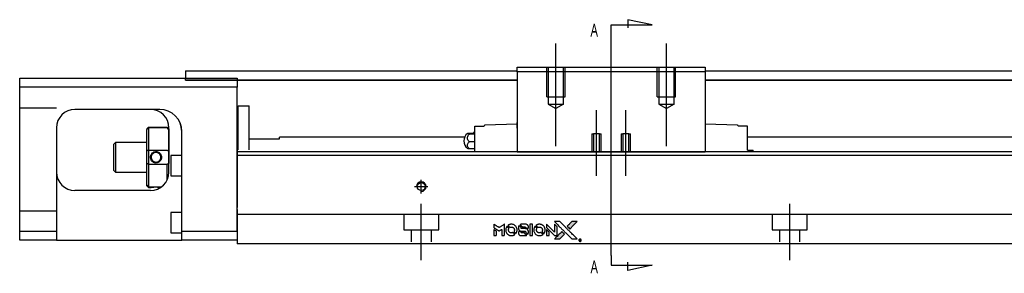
# Model space of a CAD drawing. Header units: millimetres. Extents: x -257 to 3135, y -1556 to 860.
# Tile 24 of 40: x 1177 to 1444, y -1284 to -1215. Entities that reach past the tile are written whole.
import ezdxf
from ezdxf.lldxf.tags import DXFTag

# ---------------------------------------------------------------- set-up
doc = ezdxf.new("R2010")
doc.units = ezdxf.units.MM
doc.layers.get('0').update_dxf_attribs({"linetype": 'CONTINUOUS'})
doc.styles.add('CHN', font='Microsoft JhengHei.ttf')
tags = doc.linetypes.add('DASHED', pattern=[25.72, 12.86, -12.86]).pattern_tags.tags
tags[6:7] = [DXFTag(74, 4), DXFTag(75, 0), DXFTag(340, '0'), DXFTag(46, 0.0), DXFTag(50, 0.0), DXFTag(44, 0.0), DXFTag(45, 0.0)]
tags[4:5] = [DXFTag(74, 4), DXFTag(75, 0), DXFTag(340, '0'), DXFTag(46, 0.0), DXFTag(50, 0.0), DXFTag(44, 0.0), DXFTag(45, 0.0)]

# ---------------------------------------------------------------- blocks, each defined once
blk = doc.blocks.new('MosionX logo(完整正式版)')
h = blk.add_hatch(color=22)
h.dxf.hatch_style = 1
h.paths.add_polyline_path([(-1416, 1831), (-1517, 1831), (-1619, 1831), (-1707, 1742, 0.000288), (-1740, 1709, 0.000479), (-1769, 1680, 0.000013), (-1794, 1654, 0.197177), (-1794, 1654, 0.197497), (-1794, 1653, 0.00004), (-1779, 1638, 0.000834), (-1763, 1622, 0.000506), (-1744, 1603), (-1694, 1552), (-1555, 1692)])
h.paths.add_polyline_path([(-1892, 1355), (-1942, 1405, 0.000476), (-1962, 1424, 0.000789), (-1978, 1441, 0.000035), (-1993, 1455, 0.19758), (-1993, 1456, 0.198396), (-1994, 1455, 0.000019), (-2014, 1435, 0.000582), (-2036, 1413, 0.000351), (-2062, 1387, 0.000108), (-2174, 1275, 0.000692), (-2230, 1218, 0.000077), (-2269, 1179, 0.197527), (-2269, 1178, 0.410181), (-2269, 1177, 0.000493), (-2248, 1177, 0.002424), (-2219, 1177, 0.000529), (-2169, 1177), (-2070, 1177), (-1981, 1266)])
at = {"color": 22}
for points in [[(-4562, 1668), (-4562, 1603), (-4545, 1592, -0.000297), (-4534, 1586, -0.000037), (-4510, 1571, -0.000043), (-4482, 1554, -0.000036), (-4452, 1535, 0.000044), (-4422, 1517, 0.000063), (-4396, 1501, 0.000035), (-4374, 1488, 0.0009), (-4368, 1484), (-4360, 1479), (-4348, 1486, 0.001175), (-4342, 1490, 0.000208), (-4329, 1498, 0.000225), (-4315, 1506, 0.000203), (-4300, 1516, -0.000711), (-4286, 1525, -0.001119), (-4274, 1532, -0.000263), (-4263, 1539, -0.04589), (-4262, 1539, -0.519312), (-4261, 1539, -0.001914), (-4261, 1521, -0.003124), (-4260, 1493, -0.000285), (-4260, 1421), (-4260, 1303), (-4219, 1303, 0.001727), (-4189, 1303, 0.025279), (-4179, 1303, 0.073886), (-4173, 1305, 0.07426), (-4167, 1308, 0.03264), (-4166, 1310, 0.01784), (-4164, 1311, 0.017712), (-4163, 1313, 0.026854), (-4162, 1315), (-4160, 1319), (-4160, 1526), (-4159, 1733), (-4162, 1731, -0.004595), (-4163, 1730, -0.00016), (-4169, 1726, -0.000298), (-4177, 1722, -0.000208), (-4185, 1717, 0.000986), (-4210, 1701, 0.00025), (-4250, 1676, 0.000268), (-4292, 1650, 0.000436), (-4329, 1627, -0.002932), (-4341, 1619, -0.004718), (-4351, 1613, -0.001113), (-4360, 1608, -0.227179), (-4361, 1608, -0.045982), (-4362, 1608, -0.000145), (-4374, 1616, -0.000825), (-4387, 1624, -0.000517), (-4403, 1634, 0.000056), (-4458, 1668, 0.000289), (-4488, 1687, 0.000481), (-4511, 1701, 0.000418), (-4535, 1715), (-4562, 1732)], [(-4562, 1417), (-4562, 1303), (-4521, 1303, 0.000842), (-4494, 1303, 0.010591), (-4484, 1303, 0.028995), (-4479, 1303, 0.069543), (-4475, 1305, 0.051063), (-4471, 1307, 0.039932), (-4468, 1310, 0.039414), (-4465, 1314, 0.045845), (-4462, 1318, 0.094811), (-4461, 1322, 0.007124), (-4461, 1333, 0.004713), (-4461, 1352, 0.000534), (-4461, 1395), (-4461, 1469), (-4471, 1475, 0.000828), (-4502, 1494, 0.000879), (-4532, 1513, 0.000048), (-4561, 1530, 0.137596), (-4562, 1531, 0.413028), (-4562, 1530, 0.000016), (-4562, 1497, 0.000623), (-4562, 1460, 0.000374)], [(-4068, 1643, 0.064158), (-4094, 1594, 0.06356), (-4108, 1539, 0.064004), (-4107, 1483, 0.066747), (-4091, 1429, 0.04321), (-4073, 1396, 0.044737), (-4050, 1367, 0.044901), (-4021, 1342, 0.044184), (-3989, 1323, 0.026293), (-3965, 1313, 0.033344), (-3941, 1306, 0.033227), (-3917, 1303, 0.025815), (-3890, 1302, 0.023119), (-3864, 1304, 0.031044), (-3841, 1308, 0.031337), (-3819, 1315, 0.024258), (-3796, 1325, 0.015622), (-3788, 1329, 0.008495), (-3778, 1335, 0.008415), (-3769, 1341, 0.020814), (-3763, 1346), (-3760, 1348), (-3791, 1379, 0.002843), (-3814, 1403, 0.033917), (-3823, 1411, 0.087906), (-3831, 1414, 0.073302), (-3839, 1416, 0.022047), (-3843, 1415, 0.026465), (-3847, 1415, 0.022233), (-3851, 1414, 0.009985), (-3857, 1412, -0.039011), (-3876, 1407, -0.044398), (-3896, 1406, -0.045096), (-3915, 1408, -0.04265), (-3934, 1413, -0.071154), (-3961, 1428, -0.068827), (-3983, 1450, -0.068713), (-3998, 1476, -0.070507), (-4005, 1506, -0.028605), (-4006, 1519, -0.031418), (-4005, 1531, -0.031044), (-4002, 1544, -0.02668), (-3998, 1556, 0.038913), (-3996, 1564, 0.043732), (-3995, 1571, 0.047754), (-3995, 1578, 0.075756), (-3997, 1583, 0.07294), (-3999, 1586, 0.003456), (-4006, 1594, 0.005023), (-4017, 1605, 0.002422), (-4030, 1619, 0.000819), (-4042, 1631, 0.001349), (-4053, 1641, 0.0001), (-4062, 1650, 0.205335), (-4062, 1651, 0.219821), (-4063, 1650, 0.002494), (-4064, 1648, 0.007089), (-4066, 1646, 0.004494)], [(-3917, 1731, 0.024131), (-3935, 1728, 0.022344), (-3954, 1723, 0.021883), (-3972, 1717, 0.020884), (-3990, 1709, 0.010669), (-4000, 1703, 0.010389), (-4011, 1697, 0.010913), (-4020, 1692, 0.022227), (-4026, 1687), (-4029, 1685), (-3996, 1653, 0.002452), (-3984, 1640, 0.003628), (-3972, 1630, 0.001662), (-3963, 1621, 0.070159), (-3960, 1619, 0.047671), (-3958, 1618, 0.018624), (-3956, 1618, 0.017921), (-3953, 1617, 0.018804), (-3950, 1617, 0.018255), (-3946, 1617, 0.041312), (-3943, 1617, 0.037164), (-3939, 1618, 0.012342), (-3935, 1620, -0.015101), (-3924, 1624, -0.035998), (-3916, 1626, -0.033244), (-3907, 1627, -0.011249), (-3894, 1627, -0.004059), (-3883, 1627, -0.019693), (-3877, 1627, -0.027943), (-3872, 1626, -0.014411), (-3866, 1624, -0.033089), (-3851, 1619, -0.033887), (-3838, 1613, -0.034021), (-3825, 1604, -0.033942), (-3814, 1594, -0.02816), (-3804, 1582, -0.035032), (-3796, 1570, -0.035269), (-3790, 1557, -0.029196), (-3785, 1543, -0.037862), (-3782, 1526, -0.043657), (-3782, 1510, -0.043064), (-3784, 1494, -0.035184), (-3790, 1477, 0.033699), (-3792, 1470, 0.052815), (-3793, 1463, 0.059167), (-3793, 1456, 0.058972), (-3791, 1450, 0.059208), (-3788, 1445, 0.021125), (-3783, 1439, 0.008691), (-3773, 1429, 0.000851), (-3749, 1405, 0.001873), (-3736, 1393, 0.013884), (-3730, 1387, 0.022355), (-3726, 1385, 0.341453), (-3725, 1385, 0.073011), (-3722, 1388, 0.004587), (-3714, 1399, 0.00748), (-3707, 1411, 0.016837), (-3702, 1420, 0.028606), (-3692, 1443, 0.031352), (-3685, 1465, 0.031004), (-3681, 1489, 0.0268), (-3680, 1514, 0.026698), (-3681, 1541, 0.03002), (-3686, 1566, 0.030357), (-3693, 1590, 0.028554), (-3703, 1614, 0.062944), (-3732, 1658, 0.062206), (-3772, 1694, 0.062448), (-3819, 1719, 0.064355), (-3870, 1731, 0.017377), (-3880, 1731, 0.008369), (-3893, 1731, 0.008367), (-3907, 1731, 0.01757)], [(-3610, 1675, 0.023289), (-3616, 1665, 0.026845), (-3621, 1655, 0.026047), (-3626, 1644, 0.019751), (-3629, 1631, 0.013249), (-3631, 1624, 0.025169), (-3631, 1618, 0.016532), (-3632, 1611, 0.002937), (-3632, 1598, 0.003317), (-3632, 1586, 0.011808), (-3631, 1578, 0.01777), (-3631, 1572, 0.021476), (-3630, 1567, 0.04325), (-3623, 1544, 0.045753), (-3612, 1523, 0.04649), (-3598, 1505, 0.047672), (-3581, 1490, 0.025315), (-3573, 1485, 0.015208), (-3564, 1480, 0.01512), (-3554, 1476, 0.022488), (-3546, 1473, 0.027857), (-3532, 1469, 0.034138), (-3519, 1467, 0.014286), (-3499, 1467, 0.00124), (-3449, 1467, -0.00103), (-3418, 1467, -0.002552), (-3396, 1466, -0.001594), (-3379, 1466, -0.047676), (-3374, 1466, -0.085307), (-3367, 1463, -0.097789), (-3361, 1457, -0.085947), (-3357, 1450, -0.051339), (-3356, 1440, 0.014634), (-3355, 1436, 0.015028), (-3355, 1433, 0.014927), (-3354, 1430, 0.059415), (-3353, 1429, 0.070595), (-3351, 1425, 0.00028), (-3315, 1389, 0.000111), (-3279, 1352, 0.200239), (-3277, 1352, 0.268906), (-3276, 1352, 0.001866), (-3271, 1361, 0.007532), (-3267, 1370, 0.017818), (-3263, 1376, 0.013256), (-3261, 1383, 0.011636), (-3258, 1391, 0.011528), (-3256, 1399, 0.012303), (-3254, 1407, 0.0423), (-3252, 1419, 0.013657), (-3252, 1437, 0.013857), (-3252, 1455, 0.037428), (-3254, 1468, 0.014927), (-3256, 1477, 0.0122), (-3259, 1486, 0.012518), (-3262, 1494, 0.023062), (-3265, 1501, 0.065961), (-3281, 1525, 0.06055), (-3304, 1545, 0.059676), (-3331, 1559, 0.060497), (-3360, 1567, 0.025683), (-3367, 1567, 0.001528), (-3386, 1567, 0.002124), (-3410, 1568, 0.001173), (-3439, 1568, -0.000809), (-3490, 1568, -0.017164), (-3506, 1568, -0.063931), (-3514, 1570, -0.108429), (-3520, 1573, -0.052941), (-3523, 1577, -0.063675), (-3525, 1582, -0.050562), (-3526, 1587, -0.020337), (-3527, 1595, 0.009897), (-3528, 1599, 0.016482), (-3528, 1603, 0.019019), (-3529, 1606, 0.06043), (-3530, 1608, 0.076267), (-3533, 1613, 0.00054), (-3566, 1646, 0.000307), (-3601, 1680, 0.142594), (-3604, 1681, 0.232419), (-3604, 1681, 0.022995), (-3606, 1680, 0.024627), (-3608, 1678, 0.015407)], [(-3516, 1731, 0.018538), (-3522, 1730, 0.010695), (-3530, 1729, 0.01068), (-3538, 1727, 0.017678), (-3544, 1725, 0.013849), (-3551, 1722, 0.011814), (-3559, 1719, 0.004513), (-3566, 1716, 0.290035), (-3566, 1715, 0.196418), (-3566, 1714, 0.000124), (-3554, 1702, 0.001477), (-3540, 1688, 0.000898), (-3524, 1671), (-3481, 1629), (-3427, 1628, -0.001471), (-3387, 1628, -0.028714), (-3374, 1627, -0.097073), (-3367, 1625, -0.084199), (-3361, 1620, -0.042698), (-3359, 1616, -0.053912), (-3357, 1612, -0.051004), (-3356, 1608, -0.032967), (-3355, 1602, 0.00807), (-3355, 1600, 0.003023), (-3355, 1596, 0.002994), (-3355, 1592, 0.003629), (-3355, 1588), (-3354, 1579), (-3313, 1579, 0.001618), (-3293, 1579, 0.005206), (-3280, 1579, 0.00535), (-3271, 1579, 0.060675), (-3268, 1580, 0.048484), (-3266, 1581, 0.02389), (-3264, 1582, 0.022812), (-3261, 1584, 0.02462), (-3259, 1586, 0.061781), (-3255, 1591, 0.080179), (-3253, 1596, 0.048561), (-3252, 1604, 0.010021), (-3251, 1619, 0.016602), (-3252, 1638, 0.031409), (-3254, 1653, 0.036474), (-3258, 1666, 0.03439), (-3263, 1679, 0.065928), (-3277, 1699, 0.069066), (-3296, 1715, 0.065697), (-3319, 1725, 0.051559), (-3346, 1731, 0.020904), (-3360, 1731, 0.000451), (-3431, 1731, 0.000419), (-3502, 1732, 0.022759)], [(-3202, 1517), (-3202, 1303), (-3160, 1303), (-3118, 1303), (-3113, 1306, 0.071429), (-3109, 1309, 0.054799), (-3105, 1313, 0.053585), (-3102, 1318, 0.060698), (-3101, 1323, 0.033975), (-3100, 1332, 0.000112), (-3100, 1441, 0.000726), (-3100, 1548, 0.001084), (-3101, 1641), (-3102, 1732), (-3152, 1732), (-3202, 1732)], [(-3011, 1643, 0.018008), (-3017, 1634, 0.009842), (-3023, 1622, 0.009807), (-3030, 1610, 0.015716), (-3035, 1599, 0.048467), (-3047, 1561, 0.045841), (-3052, 1520, 0.046006), (-3049, 1479, 0.049638), (-3039, 1441, 0.064819), (-3012, 1391, 0.06695), (-2974, 1350, 0.066691), (-2926, 1320, 0.063505), (-2872, 1304, 0.03135), (-2858, 1302, 0.010439), (-2837, 1302, 0.010391), (-2817, 1302, 0.032408), (-2803, 1304, 0.015696), (-2787, 1307, 0.018095), (-2771, 1312, 0.018551), (-2757, 1317, 0.018352), (-2743, 1323, 0.015568), (-2733, 1328, 0.009832), (-2723, 1334, 0.009795), (-2713, 1341, 0.023727), (-2706, 1346), (-2703, 1348), (-2734, 1379, 0.001528), (-2751, 1397, 0.010022), (-2760, 1406, 0.019586), (-2766, 1411, 0.061865), (-2771, 1413, 0.055054), (-2777, 1415, 0.061607), (-2784, 1416, 0.048725), (-2792, 1415, 0.020221), (-2802, 1412, -0.017722), (-2813, 1409, -0.02685), (-2822, 1407, -0.02759), (-2832, 1406, -0.020233), (-2843, 1406, -0.04793), (-2864, 1409, -0.048386), (-2883, 1416, -0.047866), (-2901, 1426, -0.044964), (-2917, 1440, -0.04333), (-2931, 1457, -0.050921), (-2941, 1475, -0.051473), (-2946, 1495, -0.0459), (-2948, 1516, -0.019014), (-2948, 1526, -0.024114), (-2947, 1535, -0.025081), (-2945, 1544, -0.023892), (-2942, 1553, 0.008624), (-2939, 1560, 0.026486), (-2938, 1564, 0.035074), (-2937, 1568, 0.02756), (-2937, 1573, 0.087163), (-2939, 1580, 0.073291), (-2942, 1587, 0.028074), (-2951, 1596, 0.002594), (-2973, 1619), (-3005, 1651)], [(-2860, 1730, 0.023681), (-2878, 1728, 0.022402), (-2896, 1723, 0.021929), (-2914, 1717, 0.020503), (-2931, 1709, 0.013745), (-2941, 1704, 0.009767), (-2952, 1698, 0.009658), (-2962, 1691, 0.027804), (-2968, 1687), (-2971, 1685), (-2939, 1653, 0.002053), (-2924, 1638, 0.006738), (-2914, 1628, 0.007826), (-2907, 1622, 0.063909), (-2903, 1619, 0.061532), (-2897, 1617, 0.068674), (-2891, 1617, 0.052072), (-2885, 1618, 0.019648), (-2875, 1621, -0.018366), (-2864, 1624, -0.0288), (-2854, 1626, -0.029061), (-2844, 1627, -0.019155), (-2832, 1627, -0.053809), (-2807, 1624, -0.058833), (-2784, 1615, -0.058566), (-2764, 1601, -0.052525), (-2746, 1582, -0.044733), (-2737, 1566, -0.040573), (-2729, 1547, -0.041123), (-2725, 1529, -0.04951), (-2725, 1511, -0.017369), (-2725, 1502, -0.024255), (-2727, 1495, -0.023787), (-2729, 1487, -0.015798), (-2732, 1479, 0.010631), (-2734, 1474, 0.033653), (-2735, 1470, 0.037806), (-2736, 1467, 0.016307), (-2736, 1462, 0.068179), (-2734, 1453, 0.095747), (-2731, 1446, 0.033418), (-2722, 1436, 0.002133), (-2695, 1409, 0.001452), (-2680, 1395, 0.012393), (-2673, 1388, 0.020479), (-2668, 1385, 0.344362), (-2667, 1385, 0.074287), (-2663, 1388, 0.005454), (-2656, 1400, 0.008391), (-2649, 1412, 0.017097), (-2643, 1422, 0.027375), (-2635, 1442, 0.02835), (-2628, 1463, 0.027723), (-2624, 1485, 0.023913), (-2623, 1509, 0.027047), (-2623, 1537, 0.031685), (-2627, 1563, 0.032425), (-2634, 1588, 0.031013), (-2644, 1612, 0.037914), (-2661, 1641, 0.040153), (-2682, 1667, 0.039834), (-2707, 1688, 0.036173), (-2736, 1707, 0.040752), (-2765, 1719, 0.035885), (-2796, 1728, 0.035491), (-2828, 1731, 0.037615)], [(-2572, 1669), (-2572, 1604), (-2422, 1453), (-2271, 1303), (-2229, 1303, 0.0008), (-2202, 1303, 0.010795), (-2192, 1303, 0.030495), (-2186, 1304, 0.080372), (-2183, 1305, 0.03816), (-2179, 1308, 0.041799), (-2176, 1310, 0.042486), (-2174, 1314, 0.042078), (-2172, 1317, 0.099276), (-2170, 1322, 0.003302), (-2170, 1343, 0.002586), (-2170, 1380, 0.000204), (-2170, 1477), (-2170, 1633), (-2221, 1683), (-2271, 1733), (-2271, 1583), (-2272, 1433), (-2419, 1582, 0.000253), (-2476, 1639, 0.000412), (-2524, 1687, 0.000041), (-2567, 1730, 0.041338), (-2570, 1732), (-2572, 1734)], [(-2572, 1416), (-2572, 1303), (-2530, 1303), (-2488, 1303), (-2483, 1306, 0.03146), (-2480, 1308, 0.026444), (-2478, 1310, 0.026444), (-2476, 1312, 0.031457), (-2475, 1314), (-2472, 1319), (-2471, 1375), (-2471, 1431), (-2521, 1481, 0.000745), (-2540, 1499, 0.001228), (-2556, 1515, 0.000087), (-2571, 1529, 0.195134), (-2571, 1530, 0.412117), (-2572, 1529, 0.000048), (-2572, 1496, 0.00109), (-2572, 1460, 0.000653)], [(-2150, 1708, -0.000056), (-2089, 1647, -0.000021), (-2004, 1562, -0.000021), (-1911, 1469, -0.000025), (-1823, 1381), (-1619, 1177), (-1518, 1177), (-1417, 1177), (-1553, 1315, 0.000274), (-1619, 1381, 0.000123), (-1705, 1467, 0.000121), (-1797, 1559, 0.000165), (-1879, 1641), (-2068, 1831), (-2170, 1831), (-2272, 1831)], [(-1707, 1742, 0.000288), (-1740, 1709, 0.000479), (-1769, 1680, 0.000013), (-1794, 1654, 0.197177), (-1794, 1654, 0.197497), (-1794, 1653, 0.00004), (-1779, 1638, 0.000836), (-1763, 1622, 0.000505), (-1744, 1603), (-1694, 1552), (-1555, 1692), (-1416, 1831), (-1517, 1831), (-1619, 1831)], [(-3615, 1454, 0.065483), (-3620, 1451, 0.053271), (-3625, 1447, 0.052018), (-3628, 1443, 0.0556), (-3631, 1437, 0.036839), (-3632, 1434, 0.026922), (-3632, 1430, 0.016905), (-3633, 1424, 0.004317), (-3633, 1416, 0.016369), (-3632, 1397, 0.029936), (-3630, 1382, 0.03418), (-3627, 1369, 0.031327), (-3621, 1356, 0.046935), (-3612, 1340, 0.054053), (-3600, 1327, 0.053701), (-3585, 1317, 0.045364), (-3568, 1309, 0.032479), (-3552, 1305, 0.03386), (-3537, 1303, 0.013578), (-3512, 1303, 0.001155), (-3450, 1303, 0.000413), (-3396, 1303, 0.005008), (-3375, 1304, 0.013199), (-3364, 1304, 0.033956), (-3355, 1305, 0.013909), (-3347, 1308, 0.010864), (-3337, 1310, 0.010938), (-3329, 1313, 0.028702), (-3323, 1316), (-3318, 1318), (-3362, 1362), (-3405, 1406), (-3455, 1406, -0.001504), (-3477, 1406, -0.00328), (-3493, 1406, -0.001901), (-3506, 1406, -0.061333), (-3510, 1407, -0.063621), (-3514, 1409, -0.048633), (-3518, 1412, -0.046769), (-3522, 1415, -0.047961), (-3525, 1420, -0.02678), (-3526, 1424, -0.050957), (-3527, 1427, -0.029398), (-3528, 1431, -0.00401), (-3528, 1441), (-3529, 1456), (-3569, 1456, 0.001061), (-3593, 1456, 0.009147), (-3604, 1455, 0.020721), (-3611, 1455, 0.051619)], [(-2062, 1387, 0.000108), (-2174, 1275, 0.000692), (-2230, 1218, 0.000077), (-2269, 1179, 0.197527), (-2269, 1178, 0.410182), (-2269, 1177, 0.000493), (-2248, 1177, 0.002424), (-2219, 1177, 0.000529), (-2170, 1177), (-2070, 1177), (-1981, 1266), (-1892, 1355), (-1942, 1405, 0.000476), (-1962, 1424, 0.000789), (-1978, 1441, 0.000035), (-1993, 1455, 0.19758), (-1993, 1456, 0.198396), (-1994, 1455, 0.000019), (-2014, 1435, 0.000582), (-2036, 1413, 0.000351)], [(-1319, 1173, 0.082374), (-1332, 1167, 0.083404), (-1342, 1157, 0.082663), (-1349, 1145, 0.07897), (-1351, 1130, 0.084941), (-1349, 1114, 0.08953), (-1341, 1100, 0.090743), (-1329, 1090, 0.090193), (-1313, 1085, 0.10067), (-1296, 1085, 0.099454), (-1281, 1093, 0.097736), (-1269, 1106, 0.09365), (-1263, 1122, 0.07584), (-1263, 1135, 0.068415), (-1267, 1148, 0.068328), (-1274, 1159, 0.075277), (-1283, 1168, 0.059367), (-1291, 1172, 0.048986), (-1300, 1174, 0.048519), (-1310, 1174, 0.055347)], [(-1325, 1129), (-1325, 1104), (-1322, 1104), (-1319, 1104), (-1319, 1114), (-1319, 1125), (-1313, 1125), (-1306, 1126), (-1302, 1119, -0.003356), (-1300, 1116, -0.002757), (-1298, 1113, -0.002784), (-1296, 1110, -0.007382), (-1295, 1108, 0.019487), (-1294, 1105, 0.098302), (-1293, 1104, 0.116932), (-1291, 1104, 0.032798), (-1289, 1104), (-1285, 1104), (-1288, 1108, 0.005748), (-1289, 1111, 0.002522), (-1291, 1114, 0.002495), (-1293, 1117, 0.00334), (-1295, 1120), (-1299, 1126), (-1296, 1128, 0.066516), (-1292, 1130, 0.085926), (-1290, 1133, 0.082934), (-1289, 1137, 0.05747), (-1289, 1141, 0.023576), (-1289, 1144, 0.043538), (-1289, 1146, 0.050891), (-1290, 1148, 0.049897), (-1291, 1149, 0.067884), (-1295, 1152, 0.077412), (-1298, 1154, 0.049266), (-1304, 1154, 0.012208), (-1313, 1155), (-1325, 1155)], [(-1298, 1147, -0.120545), (-1296, 1144, -0.09136), (-1295, 1141, -0.087576), (-1296, 1137, -0.098026), (-1297, 1134, -0.079907), (-1299, 1133, -0.087697), (-1300, 1132, -0.041371), (-1303, 1132, -0.005557), (-1309, 1132), (-1319, 1131), (-1319, 1140), (-1319, 1149), (-1310, 1149, -0.007471), (-1305, 1149, -0.035301), (-1302, 1148, -0.060486), (-1300, 1148, -0.063546)]]:
    blk.add_lwpolyline(points, format="xyb", close=True, dxfattribs=at)

msp = doc.modelspace()

# ---------------------------------------------------------------- linework, layer by layer
for p, q in [((1348.7, -1216.5), (1342.11, -1215.07)), ((1342.11, -1215.07), (1342.11, -1217.3)), ((1337.55, -1216.5), (1348.7, -1216.5)), ((1337.55, -1219.14), (1337.55, -1216.5)), ((1337.55, -1279.03), (1337.55, -1219.14)), ((1337.55, -1279.03), (1337.55, -1281.66)), ((1337.55, -1281.66), (1348.7, -1281.66)), ((1342.11, -1283.1), (1342.11, -1280.87)), ((1348.7, -1281.66), (1342.11, -1283.1))]:
    msp.add_line(p, q)
at = {"ltscale": 0.2}
for p, q in [((1322.55, -1249.37), (1322.55, -1221.54)), ((1352.55, -1249.37), (1352.55, -1221.54)), ((1333.55, -1257.42), (1333.55, -1239.59)), ((1341.55, -1257.42), (1341.55, -1239.59))]:
    msp.add_line(p, q, dxfattribs=at)
at = {"linetype": 'Continuous'}
for p, q in [((1222, -1228.96), (1312.05, -1228.96)), ((1222, -1228.96), (1222, -1229.96)), ((1312.05, -1227.96), (1363.05, -1227.96)), ((1312.05, -1229.25), (1312.05, -1227.96)), ((1312.05, -1229.25), (1312.05, -1250.96)), ((1363.05, -1229.25), (1312.05, -1229.25)), ((1363.05, -1227.96), (1363.05, -1229.25)), ((1363.05, -1228.96), (1747, -1228.96)), ((1363.05, -1229.25), (1363.05, -1250.96)), ((1177, -1233.41), (1177, -1230.91)), ((1177, -1230.91), (1236, -1230.91)), ((1222, -1229.96), (1222, -1230.96)), ((1222, -1230.91), (1222, -1230.91)), ((1222, -1231.46), (1222, -1230.96)), ((1312.05, -1231.46), (1222, -1231.46)), ((1222, -1231.46), (1312.05, -1231.46)), ((1236, -1230.91), (1236, -1233.41)), ((1747, -1231.46), (1363.05, -1231.46)), ((1363.05, -1231.46), (1747, -1231.46)), ((1236, -1233.41), (1177, -1233.41)), ((1177, -1272.41), (1177, -1233.41)), ((1236, -1272.41), (1236, -1233.41)), ((1214.85, -1239.41), (1192, -1239.41)), ((1236.3, -1238.41), (1239.3, -1238.41)), ((1236.3, -1250.36), (1236.3, -1238.41)), ((1236.3, -1238.41), (1239.3, -1238.41)), ((1236.3, -1250.36), (1236.3, -1238.41)), ((1239.3, -1250.36), (1239.3, -1238.41)), ((1239.3, -1250.36), (1239.3, -1238.41)), ((1236.3, -1241.66), (1236, -1241.66)), ((1236.3, -1241.66), (1236, -1241.66)), ((1187, -1244.41), (1187, -1272.41)), ((1211.5, -1244.71), (1212, -1244.21)), ((1211.5, -1244.71), (1211.5, -1244.89)), ((1211.5, -1250.73), (1211.5, -1244.89)), ((1212, -1244.21), (1212, -1244.44)), ((1212, -1244.21), (1217, -1244.21)), ((1212, -1244.44), (1212, -1250.48)), ((1217, -1244.44), (1212, -1244.44)), ((1217.5, -1244.71), (1217, -1244.21)), ((1217, -1244.44), (1217, -1244.21)), ((1217.5, -1256.41), (1217.5, -1244.41)), ((1217.5, -1244.71), (1217.5, -1244.89)), ((1217.5, -1244.89), (1217.5, -1250.73)), ((1300.55, -1243.96), (1303.05, -1243.96)), ((1300.55, -1246.16), (1300.55, -1243.96)), ((1303.05, -1243.96), (1303.05, -1243.89)), ((1312.05, -1243.46), (1303.25, -1243.69)), ((1311.99, -1244.46), (1312.05, -1244.46)), ((1312.05, -1243.96), (1312.05, -1242.96)), ((1312.05, -1244.46), (1312.05, -1243.96)), ((1363.05, -1242.96), (1363.05, -1243.96)), ((1371.86, -1243.69), (1363.05, -1243.46)), ((1363.05, -1243.96), (1363.05, -1244.46)), ((1363.05, -1244.46), (1363.12, -1244.46)), ((1372.05, -1243.89), (1372.05, -1243.96)), ((1374.55, -1243.96), (1372.05, -1243.96)), ((1374.55, -1246.16), (1374.55, -1243.96)), ((1221, -1272.41), (1221, -1245.4)), ((1239.3, -1247.41), (1247.5, -1247.41)), ((1297.76, -1246.96), (1247.5, -1246.96)), ((1247.5, -1247.41), (1247.5, -1246.96)), ((1299.1, -1245.85), (1300.55, -1245.85)), ((1300.55, -1246.09), (1299.1, -1246.09)), ((1300.55, -1249.46), (1300.55, -1246.16)), ((1374.55, -1249.46), (1374.55, -1246.16)), ((1736, -1246.96), (1374.55, -1246.96)), ((1203, -1248.41), (1202.5, -1248.91)), ((1202.5, -1248.91), (1202.5, -1252.41)), ((1211.5, -1248.41), (1203, -1248.41)), ((1203, -1248.41), (1203, -1256.41)), ((1211.5, -1254.08), (1211.5, -1250.73)), ((1212, -1250.48), (1212, -1254.34)), ((1212, -1250.48), (1217, -1250.48)), ((1217.5, -1250.73), (1217.5, -1254.08)), ((1300.55, -1248.19), (1299.1, -1248.19)), ((1300.55, -1250.07), (1299.1, -1250.07)), ((1300.55, -1250.91), (1300.55, -1249.46)), ((1374.55, -1250.46), (1374.55, -1249.46)), ((1374.55, -1250.46), (1375.94, -1250.46)), ((1375.94, -1250.46), (1376.05, -1250.46)), ((1375.94, -1250.46), (1375.94, -1250.91)), ((1376.05, -1250.91), (1376.05, -1250.46)), ((1202.5, -1252.41), (1202.5, -1255.91)), ((1221, -1251.91), (1218, -1251.91)), ((1218, -1251.91), (1218, -1257.41)), ((1340.11, -1250.91), (1236, -1250.91)), ((1339.86, -1251.91), (1236, -1251.91)), ((1312.05, -1251), (1312.05, -1250.96)), ((1312.05, -1250.96), (1363.05, -1250.96)), ((1363.05, -1251), (1312.05, -1251)), ((1736, -1251.91), (1339.86, -1251.91)), ((1736, -1250.91), (1340.11, -1250.91)), ((1363.05, -1250.96), (1363.05, -1251)), ((1202.5, -1255.91), (1203, -1256.41)), ((1211.5, -1259.92), (1211.5, -1254.08)), ((1212, -1254.34), (1212, -1260.38)), ((1217, -1254.34), (1212, -1254.34)), ((1217, -1258.59), (1217, -1254.34)), ((1203, -1256.41), (1211.5, -1256.41)), ((1218, -1257.41), (1221, -1257.41)), ((1212.5, -1261.41), (1192, -1261.41)), ((1211.5, -1260.11), (1211.5, -1259.92)), ((1211.5, -1260.11), (1212, -1260.61)), ((1212, -1260.38), (1212, -1260.61)), ((1212, -1260.38), (1215.54, -1260.38)), ((1212, -1260.61), (1212.5, -1260.61)), ((1236, -1266.56), (1236, -1273.36)), ((1221, -1267.41), (1218, -1267.41)), ((1218, -1267.41), (1218, -1272.91)), ((1177, -1272.41), (1187, -1272.41)), ((1177, -1274.91), (1177, -1272.41)), ((1187, -1272.41), (1187, -1274.91)), ((1218, -1272.91), (1221, -1272.91)), ((1221, -1274.91), (1221, -1272.41)), ((1221, -1272.41), (1236, -1272.41)), ((1236, -1273.36), (1236, -1275.91)), ((1187, -1274.91), (1177, -1274.91)), ((1187, -1274.91), (1221, -1274.91)), ((1236, -1274.91), (1221, -1274.91)), ((1333.7, -1275.91), (1236, -1275.91)), ((1736, -1275.91), (1333.7, -1275.91))]:
    msp.add_line(p, q, dxfattribs=at)
at = {"linetype": 'DASHED', "ltscale": 0.3}
for p, q in [((1320.05, -1235.96), (1320.05, -1227.96)), ((1320.45, -1227.96), (1320.45, -1237.96)), ((1324.65, -1237.96), (1324.65, -1227.96)), ((1325.05, -1235.96), (1325.05, -1227.96)), ((1350.05, -1235.96), (1350.05, -1227.96)), ((1350.45, -1227.96), (1350.45, -1237.96)), ((1354.65, -1237.96), (1354.65, -1227.96)), ((1355.05, -1235.96), (1355.05, -1227.96)), ((1320.05, -1235.96), (1325.05, -1235.96)), ((1350.05, -1235.96), (1355.05, -1235.96)), ((1187, -1239.05), (1177, -1239.05)), ((1320.45, -1237.96), (1324.65, -1237.96)), ((1320.45, -1237.96), (1322.55, -1239.17)), ((1324.65, -1237.96), (1322.55, -1239.17)), ((1350.45, -1237.96), (1354.65, -1237.96)), ((1350.45, -1237.96), (1352.55, -1239.17)), ((1354.65, -1237.96), (1352.55, -1239.17)), ((1332.3, -1246), (1332.3, -1251)), ((1332.3, -1246), (1332.75, -1246)), ((1332.75, -1246), (1332.75, -1251)), ((1334.35, -1246), (1332.75, -1246)), ((1334.35, -1251), (1334.35, -1246)), ((1334.35, -1246), (1334.8, -1246)), ((1334.8, -1251), (1334.8, -1246)), ((1340.3, -1246), (1340.3, -1251)), ((1340.3, -1246), (1340.75, -1246)), ((1340.75, -1246), (1340.75, -1251)), ((1342.35, -1246), (1340.75, -1246)), ((1342.35, -1251), (1342.35, -1246)), ((1342.35, -1246), (1342.8, -1246)), ((1342.8, -1251), (1342.8, -1246)), ((1187, -1267.05), (1177, -1267.05)), ((1736, -1267.91), (1236, -1267.91)), ((1281.25, -1267.91), (1281.25, -1272.06)), ((1290.75, -1272.06), (1290.75, -1267.91)), ((1381.25, -1267.91), (1381.25, -1272.06)), ((1390.75, -1272.06), (1390.75, -1267.91)), ((1281.25, -1272.06), (1290.75, -1272.06)), ((1283.25, -1272.06), (1283.25, -1275.36)), ((1288.75, -1275.36), (1288.75, -1272.06)), ((1381.25, -1272.06), (1390.75, -1272.06)), ((1383.25, -1272.06), (1383.25, -1275.36)), ((1388.75, -1275.36), (1388.75, -1272.06))]:
    msp.add_line(p, q, dxfattribs=at)
at = {"linetype": 'DASHED'}
for p, q in [((1215, -1239.41), (1214.85, -1239.41)), ((1300.55, -1243.96), (1300.55, -1243.96)), ((1303.05, -1243.96), (1303.05, -1243.96)), ((1372.05, -1243.96), (1372.05, -1243.96)), ((1374.55, -1243.96), (1374.55, -1243.96)), ((1236, -1250.36), (1236, -1251.36)), ((1236, -1251.36), (1236, -1266.06)), ((1236, -1272.41), (1236, -1275.91))]:
    msp.add_line(p, q, dxfattribs=at)
at = {"ltscale": 0.5}
for p, q in [((1286, -1262.22), (1286, -1258.56)), ((1284.2, -1260.36), (1287.8, -1260.36)), ((1286, -1280.36), (1286, -1265)), ((1386, -1280.36), (1386, -1265))]:
    msp.add_line(p, q, dxfattribs=at)
at = {"linetype": 'Continuous'}
msp.add_circle((1286, -1260.36), 1.07, dxfattribs=at)
for centre, radius, start, end in [((1192, -1244.41), 5, 90, 180), ((1212.5, -1244.41), 5, 0, 90), ((1303.25, -1243.89), 0.2, 91.5, 180), ((1371.85, -1243.89), 0.2, 0, 88.5), ((1300.05, -1247.96), 2.5, 126.4021, 180), ((1300.05, -1247.96), 2.5, 180, 233.5675), ((1302.04, -1247.92), 2.85, 121.5132, 133.5232), ((1192, -1256.41), 5, 180, 270), ((1212.5, -1256.41), 5, 270, 0)]:
    msp.add_arc(centre, radius, start, end, dxfattribs=at)
at = {"linetype": 'DASHED'}
msp.add_arc((1215, -1245.41), 6, 0, 90, dxfattribs=at)
msp.add_arc((1286, -1260.36), 1.3, 270, 180)
at = {"linetype": 'Continuous'}
msp.add_ellipse((1215, -1245.4), major_axis=(4.24, 4.24), ratio=1, start_param=5.497787, end_param=7.068583, dxfattribs=at)
for points in [[(1215, -1239.4), (1214.95, -1239.4), (1214.9, -1239.41), (1214.85, -1239.41)], [(1212, -1244.44), (1211.83, -1244.59), (1211.67, -1244.74), (1211.5, -1244.89)], [(1217, -1244.44), (1217.17, -1244.59), (1217.33, -1244.74), (1217.5, -1244.89)], [(1212, -1250.48), (1211.83, -1250.56), (1211.67, -1250.65), (1211.5, -1250.73)], [(1217, -1250.48), (1217.17, -1250.56), (1217.33, -1250.65), (1217.5, -1250.73)], [(1212, -1254.34), (1211.83, -1254.25), (1211.67, -1254.17), (1211.5, -1254.08)], [(1217.5, -1254.08), (1217.33, -1254.17), (1217.17, -1254.25), (1217, -1254.34)], [(1212, -1260.38), (1211.83, -1260.23), (1211.67, -1260.07), (1211.5, -1259.92)]]:
    msp.add_open_spline(points, degree=3, dxfattribs=at)
for points, knots in [([(1299.1, -1246.09), (1298.97, -1246.08), (1298.85, -1246.06), (1298.68, -1246.03), (1298.62, -1246.02), (1298.55, -1245.98), (1298.54, -1245.96), (1298.59, -1245.93), (1298.64, -1245.91), (1298.79, -1245.88), (1298.9, -1245.87), (1299.04, -1245.85), (1299.07, -1245.85), (1299.1, -1245.85)], [0, 0, 0, 0, 0.192078, 0.192078, 0.384156, 0.384156, 0.576234, 0.576234, 0.768312, 0.768312, 0.960389, 0.960389, 1, 1, 1, 1]), ([(1299.1, -1248.19), (1298.97, -1248.1), (1298.85, -1247.98), (1298.68, -1247.71), (1298.62, -1247.57), (1298.55, -1247.27), (1298.54, -1247.11), (1298.59, -1246.81), (1298.64, -1246.66), (1298.79, -1246.38), (1298.9, -1246.26), (1299.04, -1246.13), (1299.07, -1246.11), (1299.1, -1246.09)], [0, 0, 0, 0, 0.192078, 0.192078, 0.384156, 0.384156, 0.576234, 0.576234, 0.768312, 0.768312, 0.960389, 0.960389, 1, 1, 1, 1]), ([(1299.1, -1250.07), (1298.97, -1249.98), (1298.85, -1249.87), (1298.68, -1249.64), (1298.62, -1249.51), (1298.55, -1249.24), (1298.54, -1249.1), (1298.59, -1248.83), (1298.64, -1248.7), (1298.79, -1248.46), (1298.9, -1248.35), (1299.04, -1248.23), (1299.07, -1248.21), (1299.1, -1248.19)], [0, 0, 0, 0, 0.192078, 0.192078, 0.384156, 0.384156, 0.576234, 0.576234, 0.768312, 0.768312, 0.960389, 0.960389, 1, 1, 1, 1]), ([(1298.57, -1249.97), (1298.59, -1249.98), (1298.64, -1250), (1298.79, -1250.03), (1298.9, -1250.05), (1299.04, -1250.06), (1299.07, -1250.06), (1299.1, -1250.07)], [0, 0, 0, 0, 0.448024, 0.448024, 0.905631, 0.905631, 1, 1, 1, 1]), ([(1212.5, -1252.41), (1212.5, -1252.23), (1212.53, -1252.05), (1212.64, -1251.72), (1212.72, -1251.57), (1212.94, -1251.29), (1213.08, -1251.17), (1213.37, -1250.99), (1213.53, -1250.92), (1213.86, -1250.85), (1214.03, -1250.84), (1214.36, -1250.89), (1214.51, -1250.94), (1214.8, -1251.08), (1214.94, -1251.18), (1215.17, -1251.41), (1215.27, -1251.55), (1215.42, -1251.86), (1215.47, -1252.03), (1215.5, -1252.27), (1215.51, -1252.34), (1215.51, -1252.41)], [0, 0, 0, 0, 0.109357, 0.109357, 0.21915, 0.21915, 0.330451, 0.330451, 0.436162, 0.436162, 0.542186, 0.542186, 0.640015, 0.640015, 0.743853, 0.743853, 0.849113, 0.849113, 0.958413, 0.958413, 1, 1, 1, 1]), ([(1215.51, -1252.41), (1215.51, -1252.58), (1215.48, -1252.76), (1215.36, -1253.09), (1215.28, -1253.25), (1215.06, -1253.53), (1214.92, -1253.65), (1214.63, -1253.83), (1214.47, -1253.89), (1214.14, -1253.96), (1213.97, -1253.97), (1213.64, -1253.92), (1213.49, -1253.88), (1213.2, -1253.73), (1213.06, -1253.64), (1212.83, -1253.4), (1212.73, -1253.26), (1212.58, -1252.95), (1212.53, -1252.78), (1212.5, -1252.54), (1212.5, -1252.47), (1212.5, -1252.41)], [0, 0, 0, 0, 0.109681, 0.109681, 0.219848, 0.219848, 0.331471, 0.331471, 0.436803, 0.436803, 0.542595, 0.542595, 0.640477, 0.640477, 0.744315, 0.744315, 0.8492, 0.8492, 0.95844, 0.95844, 1, 1, 1, 1]), ([(1215.3, -1252.41), (1215.3, -1252.28), (1215.28, -1252.16), (1215.21, -1251.91), (1215.15, -1251.77), (1214.98, -1251.54), (1214.88, -1251.43), (1214.64, -1251.27), (1214.51, -1251.2), (1214.22, -1251.12), (1214.08, -1251.1), (1213.79, -1251.12), (1213.65, -1251.15), (1213.38, -1251.25), (1213.26, -1251.33), (1213.04, -1251.52), (1212.95, -1251.63), (1212.8, -1251.89), (1212.75, -1252.03), (1212.71, -1252.25), (1212.7, -1252.33), (1212.7, -1252.41)], [0, 0, 0, 0, 0.090081, 0.090081, 0.195216, 0.195216, 0.30186, 0.30186, 0.410211, 0.410211, 0.517617, 0.517617, 0.621981, 0.621981, 0.727419, 0.727419, 0.835017, 0.835017, 0.943332, 0.943332, 1, 1, 1, 1]), ([(1212.7, -1252.41), (1212.7, -1252.53), (1212.72, -1252.65), (1212.79, -1252.91), (1212.86, -1253.04), (1213.02, -1253.27), (1213.13, -1253.38), (1213.36, -1253.55), (1213.5, -1253.61), (1213.78, -1253.7), (1213.93, -1253.71), (1214.21, -1253.7), (1214.36, -1253.67), (1214.62, -1253.56), (1214.74, -1253.48), (1214.96, -1253.29), (1215.06, -1253.18), (1215.2, -1252.93), (1215.25, -1252.78), (1215.29, -1252.56), (1215.3, -1252.48), (1215.3, -1252.41)], [0, 0, 0, 0, 0.090082, 0.090082, 0.19511, 0.19511, 0.301651, 0.301651, 0.410013, 0.410013, 0.517402, 0.517402, 0.621792, 0.621792, 0.727238, 0.727238, 0.834796, 0.834796, 0.943135, 0.943135, 1, 1, 1, 1]), ([(1212.5, -1260.61), (1212.5, -1260.61), (1212.53, -1260.6), (1212.64, -1260.58), (1212.73, -1260.56), (1212.94, -1260.53), (1213.08, -1260.51), (1213.37, -1260.48), (1213.53, -1260.47), (1213.86, -1260.46), (1214.04, -1260.46), (1214.36, -1260.47), (1214.51, -1260.47), (1214.8, -1260.5), (1214.94, -1260.52), (1215.14, -1260.54), (1215.21, -1260.55), (1215.28, -1260.57)], [0, 0, 0, 0, 0.1096809, 0.1096809, 0.2198481, 0.2198481, 0.3314707, 0.3314707, 0.4368026, 0.4368026, 0.542595, 0.542595, 0.6404774, 0.6404774, 0.7443154, 0.7443154, 0.8201607, 0.8201607, 0.8201607, 0.8201607])]:
    msp.add_open_spline(points, degree=3, knots=knots, dxfattribs=at)

# ---------------------------------------------------------------- block references
at = {"xscale": 0.0072, "yscale": 0.0072, "zscale": 0.0072}
msp.add_blockref('MosionX logo(完整正式版)', (1338.51, -1283.04), dxfattribs=at)

# ---------------------------------------------------------------- texts
at = {"style": 'CHN', "width": 0.7}
for p in [(1331.93, -1219.64), (1331.93, -1283.89)]:
    msp.add_text('A', height=3.5, dxfattribs=at).set_placement(p)

doc.saveas('drawing.dxf')
